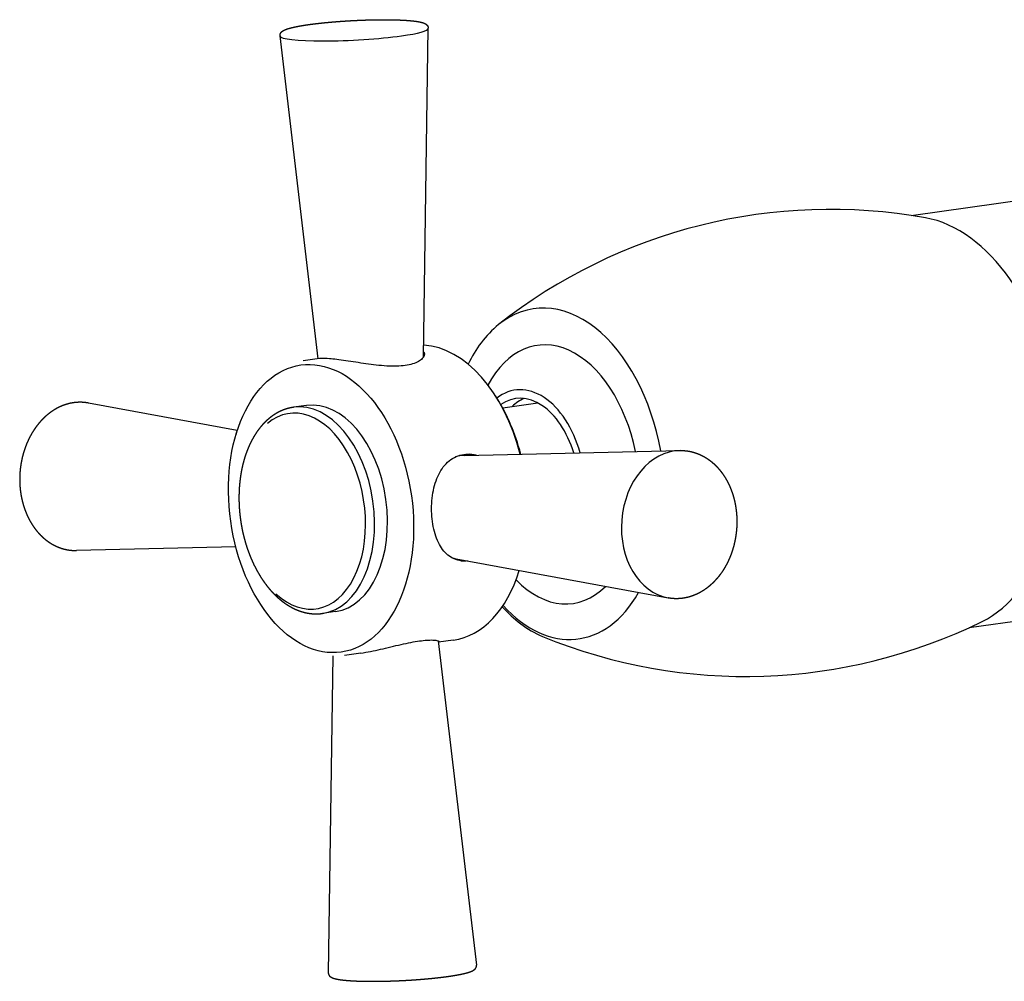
# Model space of a CAD drawing. Header units: millimetres. Extents: x -0.091 to 0.091, y -0.136 to 0.038.
# Tile 1 of 2: x -0.091 to -0.025, y -0.039 to 0.026. Entities that reach past the tile are written whole.
import ezdxf

# ---------------------------------------------------------------- set-up
doc = ezdxf.new("R2010")
doc.units = ezdxf.units.MM
doc.layers.add('BLOCKS', color=3, linetype='Continuous')

msp = doc.modelspace()

# ---------------------------------------------------------------- linework, layer by layer
at = {"layer": 'BLOCKS'}
for p, q in [((-0.06432533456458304, 0.003201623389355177), (-0.06400637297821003, 0.02531036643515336)), ((-0.07141514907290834, 0.003081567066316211), (-0.07397301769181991, 0.02479752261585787)), ((-0.03152936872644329, 0.01272645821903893), (-0.01580543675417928, 0.01493631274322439)), ((-0.07131555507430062, 0.003095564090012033), (-0.07241597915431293, 0.002940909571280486)), ((-0.07685170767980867, -0.001742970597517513), (-0.0868668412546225, 0.0001073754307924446)), ((-0.05939659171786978, 0.0004492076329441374), (-0.05948323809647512, 0.0005851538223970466)), ((-0.05900032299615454, -0.0002227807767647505), (-0.05663209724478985, 0.0001100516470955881)), ((-0.07219085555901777, -5.693408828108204e-05), (-0.0730622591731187, -0.0001794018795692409)), ((-0.07693317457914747, -0.002015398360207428), (-0.07688735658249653, -0.001860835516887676)), ((-0.06157317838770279, -0.003412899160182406), (-0.04707466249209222, -0.003086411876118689)), ((-0.0769488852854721, -0.00956836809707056), (-0.08766279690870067, -0.009809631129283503)), ((-0.06213145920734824, -0.01036865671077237), (-0.04787061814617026, -0.01300341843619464)), ((-0.02763252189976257, -0.01500104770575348), (-0.01729312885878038, -0.01354794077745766)), ((-0.07024243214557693, -0.01392068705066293), (-0.07111383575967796, -0.01404315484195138)), ((-0.06333323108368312, -0.01588489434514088), (-0.06076444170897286, -0.03769356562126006)), ((-0.06232148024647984, -0.01583695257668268), (-0.06332231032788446, -0.01597761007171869)), ((-0.07042364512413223, -0.01689619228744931), (-0.07073108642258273, -0.03820640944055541)), ((-0.06853209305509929, -0.01670979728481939), (-0.0696325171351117, -0.01686445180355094))]:
    msp.add_line(p, q, dxfattribs=at)
for centre, radius, start, end in [((-0.03693790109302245, -0.02294480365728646), 0.03607957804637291, 79.8437339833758, 128.2605209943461), ((-0.05430649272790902, -0.0005316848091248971), 0.007729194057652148, 130.0486834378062, 155.1629350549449), ((-0.07100661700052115, -0.0002392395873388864), 0.003349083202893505, 83.8890545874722, 95.29280605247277), ((-0.05317993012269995, -0.00853184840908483), 0.007732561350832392, 220.844867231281, 245.9477796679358), ((-0.04266411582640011, 0.01780482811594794), 0.03608619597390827, 247.7442030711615, 296.1515419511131)]:
    msp.add_arc(centre, radius, start, end, dxfattribs=at)
for centre, major_axis, ratio, start_param, end_param in [((-0.06898989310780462, 0.02505778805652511), (-0.004983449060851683, -0.0002564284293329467), 0.1081578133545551, 2.256262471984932, 3.134461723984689), ((-0.06898989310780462, 0.02505778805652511), (-0.004983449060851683, -0.0002564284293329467), 0.1081578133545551, 0.00713092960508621, 2.256262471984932), ((-0.03042875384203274, -0.001256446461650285), (0.001948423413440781, -0.01386375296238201), 0.6293203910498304, 0.2032596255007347, 2.938333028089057), ((-0.05532446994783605, -0.004755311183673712), (0.00157483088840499, -0.01120550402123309), 0.6293203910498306, 1.628853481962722, 3.501132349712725), ((-0.06371321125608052, -0.005934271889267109), (-0.001391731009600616, 0.009902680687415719), 0.6293203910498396, 4.889389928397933, 6.157665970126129), ((-0.05544019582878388, -0.004771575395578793), (0.001231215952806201, -0.008760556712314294), 0.6293203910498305, 1.667570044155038, 3.85941826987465), ((-0.05731411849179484, -0.005034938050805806), (0.0008449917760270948, -0.006012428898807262), 0.6293203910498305, 1.784911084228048, 3.487391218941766), ((-0.08756720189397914, -0.004826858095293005), (-0.0003992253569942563, -0.004974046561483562), 0.7695828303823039, 3.062516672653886, 3.311794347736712), ((-0.07245936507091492, -0.00716346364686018), (-0.0009228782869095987, 0.006566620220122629), 0.6293203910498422, 2.483981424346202, 6.656486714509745), ((-0.0720880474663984, -0.007111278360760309), (0.0009742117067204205, -0.006931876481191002), 0.6293203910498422, 1.749833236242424e-15, 3.141592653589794), ((-0.07121664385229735, -0.006988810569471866), (0.0009742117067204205, -0.006931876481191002), 0.6293203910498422, 1.749833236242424e-15, 3.141592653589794), ((-0.06352081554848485, -0.005907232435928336), (0.0013569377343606, -0.009655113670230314), 0.6293203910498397, 1.751957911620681, 2.197808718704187), ((-0.05736415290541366, -0.005041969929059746), (-0.0007654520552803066, 0.005446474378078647), 0.6293203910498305, 4.958570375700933, 6.589656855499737), ((-0.05624544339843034, -0.004884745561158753), (-0.0007654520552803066, 0.005446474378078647), 0.6293203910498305, 0.1639256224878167, 0.429699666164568), ((-0.04717025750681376, -0.00806918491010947), (0.0003992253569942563, 0.004974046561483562), 0.7695828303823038, 0.07907598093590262, 3.062516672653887), ((-0.06164022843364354, -0.006907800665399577), (0.0002800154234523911, 0.003488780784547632), 0.7695828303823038, 0.07907598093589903, 0.301602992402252), ((-0.06164022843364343, -0.006907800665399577), (-0.0002880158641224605, -0.003588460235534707), 0.7695828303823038, 2.984417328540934, 3.102246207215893), ((-0.06164022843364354, -0.006907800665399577), (0.0002800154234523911, 0.003488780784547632), 0.7695828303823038, 2.939987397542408, 3.062516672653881), ((-0.06164022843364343, -0.006907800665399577), (-0.0002880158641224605, -0.003588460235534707), 0.7695828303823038, 0.04151505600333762, 0.1571753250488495), ((-0.06371321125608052, -0.005934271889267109), (-0.001391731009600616, 0.009902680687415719), 0.6293203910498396, 3.141592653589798, 4.071505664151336), ((-0.05549023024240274, -0.00477860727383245), (-0.001207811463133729, 0.008594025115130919), 0.6293203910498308, 2.430811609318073, 3.582977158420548), ((-0.05544019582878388, -0.004771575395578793), (-0.001542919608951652, 0.01097844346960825), 0.6293203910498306, 2.398539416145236, 3.829637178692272)]:
    msp.add_ellipse(centre, major_axis=major_axis, ratio=ratio, start_param=start_param, end_param=end_param, dxfattribs=at)
msp.add_ellipse((-0.07121664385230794, -0.006988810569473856), major_axis=(-0.0013569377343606, 0.009655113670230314), ratio=0.6293203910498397, dxfattribs=at)
for points, degree, knots in [([(-0.07397301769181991, 0.02479752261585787), (-0.07397510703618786, 0.02483556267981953), (-0.073972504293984, 0.02487317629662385), (-0.07396561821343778, 0.02490907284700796), (-0.0739552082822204, 0.02494232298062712), (-0.07394216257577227, 0.02497245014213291), (-0.07392628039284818, 0.02500104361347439), (-0.07390912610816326, 0.02502624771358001), (-0.07389123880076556, 0.02504848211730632), (-0.07387294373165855, 0.02506821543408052), (-0.07385440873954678, 0.02508589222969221), (-0.07383569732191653, 0.02510190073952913), (-0.0737987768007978, 0.02512941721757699), (-0.0737608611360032, 0.02515356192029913), (-0.07372152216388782, 0.02517547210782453), (-0.0736803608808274, 0.02519587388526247), (-0.0736370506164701, 0.02521523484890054), (-0.07359133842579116, 0.02523386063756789), (-0.07354303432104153, 0.02525195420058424), (-0.07349199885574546, 0.02526965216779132), (-0.07343813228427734, 0.02528704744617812), (-0.07336917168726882, 0.02530775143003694), (-0.07329590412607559, 0.02532817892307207), (-0.07321829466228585, 0.02534837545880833), (-0.07313633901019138, 0.02536836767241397), (-0.07305005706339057, 0.0253881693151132), (-0.07295948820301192, 0.02540778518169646), (-0.07286468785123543, 0.02542721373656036), (-0.07276572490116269, 0.02544644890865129), (-0.07266267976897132, 0.02546548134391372), (-0.07255564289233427, 0.0254842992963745), (-0.07244471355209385, 0.02550288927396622), (-0.07233362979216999, 0.02552066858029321), (-0.07221909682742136, 0.02553820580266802), (-0.07210122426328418, 0.02555548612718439), (-0.07198012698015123, 0.02557249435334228), (-0.07185592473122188, 0.02558921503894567), (-0.07172874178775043, 0.02560563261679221), (-0.07159870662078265, 0.02562173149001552), (-0.07146595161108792, 0.02563749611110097), (-0.07133061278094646, 0.02565291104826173), (-0.07119282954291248, 0.02566796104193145), (-0.0710548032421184, 0.02568241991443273), (-0.07091468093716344, 0.02569649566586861), (-0.07077260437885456, 0.02571017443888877), (-0.07062871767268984, 0.02572344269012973), (-0.07048316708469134, 0.02573628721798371), (-0.07033610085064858, 0.02574869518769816), (-0.07018766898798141, 0.02576065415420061), (-0.07003802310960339, 0.02577215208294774), (-0.06988731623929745, 0.02578317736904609), (-0.06973570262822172, 0.02579371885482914), (-0.069583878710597, 0.02580373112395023), (-0.06943146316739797, 0.02581324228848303), (-0.06927861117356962, 0.02582224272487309), (-0.0691254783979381, 0.02583072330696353), (-0.06897222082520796, 0.02583867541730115), (-0.06881899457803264, 0.02584609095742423), (-0.0686659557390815, 0.02585296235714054), (-0.06851326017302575, 0.02585928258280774), (-0.06836106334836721, 0.02586504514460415), (-0.06820952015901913, 0.02587024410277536), (-0.06805876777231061, 0.02587487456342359), (-0.06790897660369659, 0.02587893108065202), (-0.06776029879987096, 0.02588240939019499), (-0.06761288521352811, 0.02588530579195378), (-0.06746688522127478, 0.02588761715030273), (-0.06732244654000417, 0.02588934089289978), (-0.06717971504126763, 0.02589047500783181), (-0.06703883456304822, 0.02589101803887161), (-0.06689994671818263, 0.02589096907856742), (-0.0667631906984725, 0.02589032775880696), (-0.06662817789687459, 0.02588908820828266), (-0.0664955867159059, 0.02588725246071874), (-0.06636554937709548, 0.02588482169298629), (-0.06623819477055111, 0.02588179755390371), (-0.06611364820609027, 0.02587818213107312), (-0.06599203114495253, 0.025873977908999), (-0.06587346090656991, 0.02586918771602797), (-0.06575805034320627, 0.02586381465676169), (-0.06564590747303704, 0.02585786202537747), (-0.06553713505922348, 0.02585133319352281), (-0.06543017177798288, 0.02584411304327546), (-0.06532688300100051, 0.02583630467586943), (-0.0652273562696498, 0.02582791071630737), (-0.06513167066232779, 0.02581893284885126), (-0.06503989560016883, 0.02580937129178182), (-0.06495208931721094, 0.02579922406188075), (-0.06486829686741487, 0.02578848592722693), (-0.06478854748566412, 0.02577714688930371), (-0.06471285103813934, 0.02576518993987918), (-0.06464119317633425, 0.02575258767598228), (-0.06457307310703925, 0.02573920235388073), (-0.06450891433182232, 0.02572505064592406), (-0.06444857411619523, 0.0257100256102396), (-0.06439183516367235, 0.02569395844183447), (-0.06433837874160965, 0.02567657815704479), (-0.06428774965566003, 0.02565744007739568), (-0.0642393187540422, 0.0256357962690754), (-0.0641922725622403, 0.025610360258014), (-0.06414573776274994, 0.02557890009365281), (-0.06409936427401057, 0.02553767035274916), (-0.0640550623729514, 0.0254812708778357), (-0.06403898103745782, 0.02545263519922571), (-0.06402520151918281, 0.02542061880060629), (-0.06401465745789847, 0.02538560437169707), (-0.06400820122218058, 0.02534843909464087), (-0.06400637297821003, 0.02531036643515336)], 1, [3.128896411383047, 3.128896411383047, 3.142407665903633, 3.155918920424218, 3.169430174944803, 3.182941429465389, 3.196452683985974, 3.21085461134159, 3.225256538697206, 3.239658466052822, 3.254060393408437, 3.268462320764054, 3.282864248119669, 3.310868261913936, 3.338872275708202, 3.36687628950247, 3.394880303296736, 3.422884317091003, 3.450888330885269, 3.478892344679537, 3.506896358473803, 3.53490037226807, 3.568737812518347, 3.602575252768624, 3.636412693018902, 3.670250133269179, 3.704087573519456, 3.737925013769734, 3.771762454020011, 3.805599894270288, 3.839437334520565, 3.873274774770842, 3.90711221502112, 3.939895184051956, 3.972678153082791, 4.005461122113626, 4.038244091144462, 4.071027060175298, 4.103810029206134, 4.136592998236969, 4.169375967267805, 4.202158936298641, 4.234941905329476, 4.267246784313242, 4.299551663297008, 4.331856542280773, 4.364161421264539, 4.396466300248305, 4.42877117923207, 4.461076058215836, 4.493380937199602, 4.525685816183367, 4.557990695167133, 4.590181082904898, 4.622371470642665, 4.654561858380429, 4.686752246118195, 4.718942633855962, 4.751133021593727, 4.783323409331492, 4.815513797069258, 4.847704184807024, 4.87989457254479, 4.91208859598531, 4.94428261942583, 4.97647664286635, 5.00867066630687, 5.040864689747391, 5.07305871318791, 5.10525273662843, 5.137446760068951, 5.169640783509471, 5.201834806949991, 5.23415566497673, 5.266476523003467, 5.298797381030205, 5.331118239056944, 5.363439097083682, 5.39575995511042, 5.428080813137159, 5.460401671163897, 5.492722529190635, 5.525043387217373, 5.557882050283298, 5.590720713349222, 5.623559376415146, 5.656398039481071, 5.689236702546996, 5.72207536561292, 5.754914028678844, 5.787752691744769, 5.820591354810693, 5.853430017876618, 5.886496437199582, 5.919562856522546, 5.952629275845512, 5.985695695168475, 6.01876211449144, 6.051828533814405, 6.084894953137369, 6.117961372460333, 6.151027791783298, 6.184094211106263, 6.217160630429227, 6.230678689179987, 6.244196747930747, 6.257714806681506, 6.271232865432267, 6.284750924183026, 6.284750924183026]), ([(-0.06432024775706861, 0.003554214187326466), (-0.06430840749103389, 0.003535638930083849), (-0.0642986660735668, 0.003516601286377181), (-0.06426599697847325, 0.003433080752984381), (-0.06426448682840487, 0.00336511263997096), (-0.06430245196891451, 0.003231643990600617), (-0.06434328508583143, 0.003161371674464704), (-0.06447227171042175, 0.003023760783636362), (-0.06456041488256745, 0.002956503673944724), (-0.06478054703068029, 0.002834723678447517), (-0.06491274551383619, 0.002780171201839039), (-0.06521157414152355, 0.002690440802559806), (-0.06537823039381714, 0.002655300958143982), (-0.06555394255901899, 0.002630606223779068), (-0.06572965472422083, 0.002605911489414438), (-0.065925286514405, 0.002590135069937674), (-0.06634496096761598, 0.002578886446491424), (-0.0665689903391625, 0.002583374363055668), (-0.06703035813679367, 0.002609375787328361), (-0.06726809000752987, 0.002630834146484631), (-0.0677410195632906, 0.002683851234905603), (-0.06797622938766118, 0.002715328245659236), (-0.06842670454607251, 0.002780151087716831), (-0.0686578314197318, 0.002815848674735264), (-0.06911373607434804, 0.002887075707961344), (-0.06933852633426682, 0.002922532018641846), (-0.06976547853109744, 0.002986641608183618), (-0.06996800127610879, 0.003015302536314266), (-0.07033770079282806, 0.00306156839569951), (-0.07050486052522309, 0.003079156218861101), (-0.07065009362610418, 0.003090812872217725)], 3, [18.280375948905, 18.280375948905, 18.280375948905, 18.280375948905, 18.48741986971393, 18.48741986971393, 19.17194336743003, 19.17194336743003, 19.85690731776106, 19.85690731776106, 20.5418712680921, 20.5418712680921, 21.22683521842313, 21.22683521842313, 21.91179916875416, 21.91179916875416, 21.91179916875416, 22.5967631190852, 22.5967631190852, 23.28172706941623, 23.28172706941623, 23.96669101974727, 23.96669101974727, 24.6516549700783, 24.6516549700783, 25.3361784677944, 25.3361784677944, 26.0207019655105, 26.0207019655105, 26.7052254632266, 26.7052254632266, 27.38974896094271, 27.38974896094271, 27.38974896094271, 27.38974896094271]), ([(-0.08686684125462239, 0.0001073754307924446), (-0.08698846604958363, 0.0001273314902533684), (-0.08711070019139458, 0.000142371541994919), (-0.08723340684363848, 0.000152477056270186), (-0.08735644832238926, 0.0001576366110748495), (-0.08747968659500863, 0.0001578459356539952), (-0.08760298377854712, 0.0001531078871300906), (-0.08772620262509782, 0.0001434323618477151), (-0.08784920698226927, 0.0001288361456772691), (-0.08797186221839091, 0.0001093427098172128), (-0.08809403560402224, 8.49819605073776e-05), (-0.08821641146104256, 5.557745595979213e-05), (-0.08833803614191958, 2.13192851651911e-05), (-0.08845878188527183, -1.774413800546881e-05), (-0.08857852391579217, -6.15590909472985e-05), (-0.08869714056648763, -0.0001100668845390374), (-0.08881451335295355, -0.0001632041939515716), (-0.08893052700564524, -0.0002209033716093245), (-0.0890450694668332, -0.0002830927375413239), (-0.08915803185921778, -0.0003496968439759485), (-0.08926930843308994, -0.0004206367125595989), (-0.08938116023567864, -0.000497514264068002), (-0.0894910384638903, -0.0005787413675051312), (-0.08959883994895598, -0.0006642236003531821), (-0.08970446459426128, -0.0007538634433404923), (-0.08980781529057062, -0.0008475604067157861), (-0.08990879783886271, -0.0009452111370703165), (-0.09000732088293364, -0.001046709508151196), (-0.09010329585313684, -0.001151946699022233), (-0.09019663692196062, -0.001260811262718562), (-0.09028726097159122, -0.00137318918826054), (-0.09036834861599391, -0.001479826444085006), (-0.09044699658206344, -0.001589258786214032), (-0.09052314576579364, -0.001701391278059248), (-0.0905967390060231, -0.001816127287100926), (-0.09066772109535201, -0.001933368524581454), (-0.090736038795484, -0.002053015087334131), (-0.09080164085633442, -0.002174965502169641), (-0.09086447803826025, -0.002299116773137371), (-0.09092450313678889, -0.002425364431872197), (-0.09098167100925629, -0.002553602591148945), (-0.09103593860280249, -0.002683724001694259), (-0.09108749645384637, -0.002816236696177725), (-0.09113604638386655, -0.002950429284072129), (-0.0911815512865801, -0.003086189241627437), (-0.09122397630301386, -0.003223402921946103), (-0.0912632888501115, -0.003361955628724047), (-0.09129945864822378, -0.003501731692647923), (-0.09133245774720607, -0.003642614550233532), (-0.09136226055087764, -0.003784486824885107), (-0.09138884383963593, -0.003927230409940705), (-0.09141218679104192, -0.004070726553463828), (-0.09143227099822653, -0.004214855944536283), (-0.09144909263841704, -0.004359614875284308), (-0.09146262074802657, -0.004504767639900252), (-0.09147284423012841, -0.004650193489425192), (-0.09147975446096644, -0.004795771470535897), (-0.09148334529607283, -0.00494138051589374), (-0.0914836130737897, -0.005086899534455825), (-0.09148055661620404, -0.005232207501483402), (-0.0914741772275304, -0.005377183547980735), (-0.09146447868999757, -0.005521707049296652), (-0.09145146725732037, -0.00566565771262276), (-0.09143515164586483, -0.005808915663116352), (-0.09141554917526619, -0.005951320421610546), (-0.09139266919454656, -0.006092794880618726), (-0.09136652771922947, -0.006233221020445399), (-0.09133714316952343, -0.006372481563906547), (-0.09130453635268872, -0.006510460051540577), (-0.09126873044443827, -0.006647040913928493), (-0.09122975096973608, -0.0067821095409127), (-0.09118762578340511, -0.006915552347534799), (-0.09114238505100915, -0.00704725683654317), (-0.09109406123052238, -0.007177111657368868), (-0.09104268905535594, -0.007305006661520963), (-0.09098845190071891, -0.007430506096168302), (-0.09093125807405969, -0.007553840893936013), (-0.09087114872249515, -0.00767490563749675), (-0.09080816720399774, -0.007793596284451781), (-0.09074235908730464, -0.00790981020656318), (-0.09067377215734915, -0.008023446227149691), (-0.0906024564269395, -0.008134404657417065), (-0.09052846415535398, -0.008242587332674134), (-0.09045184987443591, -0.008347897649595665), (-0.09037267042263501, -0.008450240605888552), (-0.09029098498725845, -0.008549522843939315), (-0.0901992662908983, -0.00865403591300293), (-0.09010473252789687, -0.008754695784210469), (-0.09000747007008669, -0.008851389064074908), (-0.08990756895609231, -0.008944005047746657), (-0.08980512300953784, -0.009032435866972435), (-0.08970022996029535, -0.00911657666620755), (-0.0895929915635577, -0.009196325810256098), (-0.08948351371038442, -0.009271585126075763), (-0.08937190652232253, -0.009342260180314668), (-0.08925828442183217, -0.009408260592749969), (-0.08914518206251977, -0.009468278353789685), (-0.08903037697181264, -0.00952365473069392), (-0.08891398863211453, -0.009574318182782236), (-0.08879614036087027, -0.009620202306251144), (-0.0886769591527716, -0.00966124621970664), (-0.08855657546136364, -0.009697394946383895), (-0.08843512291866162, -0.009728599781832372), (-0.08831273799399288, -0.009754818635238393), (-0.08818955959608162, -0.009776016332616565), (-0.0880657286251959, -0.009792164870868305), (-0.08796530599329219, -0.009801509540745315), (-0.08786462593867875, -0.009807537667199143), (-0.08776376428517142, -0.009810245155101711), (-0.08766279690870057, -0.009809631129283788)], 1, [6.14241968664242, 6.14241968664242, 6.173409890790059, 6.204400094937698, 6.235390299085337, 6.266380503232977, 6.297370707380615, 6.328360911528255, 6.359351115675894, 6.390341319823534, 6.421331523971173, 6.452321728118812, 6.483520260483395, 6.51471879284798, 6.545917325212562, 6.577115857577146, 6.60831438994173, 6.639512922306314, 6.670711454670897, 6.701909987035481, 6.733108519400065, 6.764307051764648, 6.796185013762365, 6.828062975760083, 6.859940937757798, 6.891818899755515, 6.923696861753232, 6.95557482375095, 6.987452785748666, 7.019330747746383, 7.0512087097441, 7.083086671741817, 7.112481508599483, 7.141876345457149, 7.171271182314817, 7.200666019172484, 7.23006085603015, 7.259455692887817, 7.288850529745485, 7.318245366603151, 7.347640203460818, 7.377035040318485, 7.406429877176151, 7.435961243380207, 7.465492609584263, 7.495023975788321, 7.524555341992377, 7.554086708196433, 7.58361807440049, 7.613149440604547, 7.642680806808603, 7.672212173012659, 7.701743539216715, 7.731274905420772, 7.760829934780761, 7.790384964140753, 7.819939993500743, 7.849495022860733, 7.879050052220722, 7.908605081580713, 7.938160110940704, 7.967715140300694, 7.997270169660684, 8.026825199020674, 8.056380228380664, 8.085926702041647, 8.11547317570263, 8.145019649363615, 8.174566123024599, 8.204112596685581, 8.233659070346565, 8.26320554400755, 8.292752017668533, 8.322298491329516, 8.3518449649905, 8.381391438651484, 8.41086050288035, 8.440329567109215, 8.469798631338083, 8.499267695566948, 8.528736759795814, 8.55820582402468, 8.587674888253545, 8.617143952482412, 8.646613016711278, 8.676082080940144, 8.70555114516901, 8.737637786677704, 8.769724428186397, 8.801811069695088, 8.833897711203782, 8.865984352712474, 8.898070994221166, 8.93015763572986, 8.962244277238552, 8.994330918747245, 9.026417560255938, 9.05783828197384, 9.08925900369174, 9.12067972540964, 9.152100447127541, 9.183521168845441, 9.214941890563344, 9.246362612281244, 9.277783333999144, 9.309204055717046, 9.340624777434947, 9.366009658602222, 9.391394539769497, 9.41677942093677, 9.442164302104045, 9.442164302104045]), ([(-0.0730622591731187, -0.0001794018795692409), (-0.07317870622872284, -0.0001980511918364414), (-0.07329440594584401, -0.0002211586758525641), (-0.07340924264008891, -0.0002486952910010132), (-0.07352310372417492, -0.0002806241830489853), (-0.07363588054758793, -0.0003169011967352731), (-0.07374746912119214, -0.000357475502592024), (-0.07385777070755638, -0.0004022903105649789), (-0.07396669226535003, -0.0004512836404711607), (-0.07407414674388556, -0.0005043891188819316), (-0.07418005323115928, -0.0005615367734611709), (-0.07428433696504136, -0.0006226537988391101), (-0.07438692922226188, -0.0006876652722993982), (-0.07449283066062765, -0.000760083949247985), (-0.07459672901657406, -0.000836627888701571), (-0.07469856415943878, -0.000917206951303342), (-0.0747982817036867, -0.001001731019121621), (-0.07489583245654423, -0.001090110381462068), (-0.07499117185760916, -0.001182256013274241), (-0.07508425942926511, -0.001278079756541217), (-0.07517505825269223, -0.001377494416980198), (-0.07526353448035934, -0.001480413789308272), (-0.07534965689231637, -0.001586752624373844), (-0.07543339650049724, -0.001696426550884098), (-0.07551472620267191, -0.001809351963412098), (-0.075598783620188, -0.001933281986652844), (-0.07568004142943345, -0.002060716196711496), (-0.07575847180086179, -0.002191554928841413), (-0.07583404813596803, -0.002325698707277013), (-0.0759067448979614, -0.002463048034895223), (-0.07597653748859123, -0.002603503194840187), (-0.07604340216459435, -0.002746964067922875), (-0.0761073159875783, -0.002893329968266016), (-0.07616825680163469, -0.003042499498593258), (-0.07622620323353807, -0.003194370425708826), (-0.07628113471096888, -0.003348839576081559), (-0.07633303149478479, -0.003505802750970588), (-0.07638270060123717, -0.003667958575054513), (-0.07642918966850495, -0.003832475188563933), (-0.0764724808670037, -0.003999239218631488), (-0.07651255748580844, -0.004168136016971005), (-0.07654940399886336, -0.004339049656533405), (-0.0765830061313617, -0.004511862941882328), (-0.07661335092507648, -0.004686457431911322), (-0.07664042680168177, -0.004862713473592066), (-0.0766642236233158, -0.005040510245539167), (-0.07668473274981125, -0.005219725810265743), (-0.07670194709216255, -0.005400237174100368), (-0.07671586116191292, -0.005581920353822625), (-0.07672645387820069, -0.005764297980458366), (-0.07673375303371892, -0.00594759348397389), (-0.07673775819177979, -0.006131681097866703), (-0.0767384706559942, -0.006316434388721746), (-0.07673589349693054, -0.006501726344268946), (-0.07673003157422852, -0.006687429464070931), (-0.07672089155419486, -0.006873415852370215), (-0.0767084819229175, -0.007059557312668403), (-0.07669281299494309, -0.007245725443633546), (-0.07667389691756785, -0.007431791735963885), (-0.07665174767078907, -0.00761762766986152), (-0.0766263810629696, -0.007803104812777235), (-0.07659786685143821, -0.007987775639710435), (-0.0765661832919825, -0.008171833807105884), (-0.07653135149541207, -0.008355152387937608), (-0.07649339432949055, -0.008537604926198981), (-0.07645233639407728, -0.008719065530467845), (-0.07640820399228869, -0.008899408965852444), (-0.07636102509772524, -0.009078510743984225), (-0.07631082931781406, -0.009256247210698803), (-0.07625764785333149, -0.009432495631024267), (-0.07620151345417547, -0.009607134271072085), (-0.07614246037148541, -0.00978004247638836), (-0.07608052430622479, -0.009951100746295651), (-0.07601561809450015, -0.01012050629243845), (-0.07594789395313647, -0.0102878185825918), (-0.0758773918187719, -0.01045292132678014), (-0.07580415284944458, -0.01061569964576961), (-0.07572821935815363, -0.01077604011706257), (-0.07564963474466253, -0.01093383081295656), (-0.07556844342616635, -0.01108896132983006), (-0.07548469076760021, -0.01124132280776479), (-0.07539842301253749, -0.01139080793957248), (-0.07530968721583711, -0.01153731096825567), (-0.07521853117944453, -0.01168072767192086), (-0.0751250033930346, -0.01182095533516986), (-0.07502899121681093, -0.01195811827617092), (-0.0749306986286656, -0.01209187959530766), (-0.07483017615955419, -0.01222214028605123), (-0.07472747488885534, -0.01234880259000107), (-0.07462264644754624, -0.01247176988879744), (-0.07451574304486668, -0.01259094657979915), (-0.07440681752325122, -0.01270623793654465), (-0.07429592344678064, -0.01281754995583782), (-0.07418311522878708, -0.01292478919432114), (-0.07406844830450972, -0.01302786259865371), (-0.07395197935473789, -0.01312667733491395), (-0.07383376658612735, -0.01322114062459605), (-0.07371624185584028, -0.01330943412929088), (-0.07359715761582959, -0.01339336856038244), (-0.07347657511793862, -0.01347285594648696), (-0.07335455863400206, -0.01354780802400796), (-0.07323117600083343, -0.01361813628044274), (-0.07310649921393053, -0.01368375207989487), (-0.07298060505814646, -0.01374456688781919), (-0.07285357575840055, -0.01380049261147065), (-0.07272549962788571, -0.01385144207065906), (-0.07259647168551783, -0.013897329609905), (-0.07246659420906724, -0.01393807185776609), (-0.07233597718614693, -0.013973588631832), (-0.07221433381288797, -0.0140017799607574), (-0.07209225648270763, -0.01402535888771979), (-0.07196985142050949, -0.01404427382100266), (-0.07184723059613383, -0.01405847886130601), (-0.07172451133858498, -0.01406793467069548), (-0.07160181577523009, -0.01407260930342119), (-0.07147927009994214, -0.01407247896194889), (-0.07135700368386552, -0.01406752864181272), (-0.07123514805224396, -0.01405775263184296), (-0.07111383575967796, -0.01404315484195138)], 1, [0.0882156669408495, 0.0882156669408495, 0.1123563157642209, 0.1364969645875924, 0.1606376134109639, 0.1847782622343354, 0.2089189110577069, 0.2330595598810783, 0.2572002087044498, 0.2813408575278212, 0.3054815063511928, 0.3296221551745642, 0.3537628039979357, 0.3779034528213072, 0.403267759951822, 0.4286320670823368, 0.4539963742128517, 0.4793606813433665, 0.5047249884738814, 0.5300892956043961, 0.555453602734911, 0.5808179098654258, 0.6061822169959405, 0.6315465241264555, 0.6569108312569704, 0.6822751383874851, 0.7093273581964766, 0.7363795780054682, 0.7634317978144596, 0.7904840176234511, 0.8175362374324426, 0.8445884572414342, 0.8716406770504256, 0.8986928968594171, 0.9257451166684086, 0.9527973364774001, 0.9798495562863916, 1.006901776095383, 1.034426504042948, 1.061951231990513, 1.089475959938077, 1.117000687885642, 1.144525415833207, 1.172050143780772, 1.199574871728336, 1.227099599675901, 1.254624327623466, 1.282149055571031, 1.309673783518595, 1.33719851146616, 1.364670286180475, 1.39214206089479, 1.419613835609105, 1.44708561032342, 1.474557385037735, 1.50202915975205, 1.529500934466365, 1.55697270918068, 1.584444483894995, 1.611916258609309, 1.639388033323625, 1.66685980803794, 1.694284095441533, 1.721708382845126, 1.749132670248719, 1.776556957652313, 1.803981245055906, 1.831405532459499, 1.858829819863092, 1.886254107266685, 1.913678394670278, 1.941102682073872, 1.968526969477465, 1.995951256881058, 2.023427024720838, 2.050902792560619, 2.078378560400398, 2.105854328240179, 2.133330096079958, 2.160805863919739, 2.188281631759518, 2.215757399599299, 2.243233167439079, 2.270708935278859, 2.298184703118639, 2.325660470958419, 2.353182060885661, 2.380703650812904, 2.408225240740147, 2.43574683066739, 2.463268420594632, 2.490790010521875, 2.518311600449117, 2.54583319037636, 2.573354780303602, 2.600876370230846, 2.628397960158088, 2.655919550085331, 2.682900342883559, 2.709881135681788, 2.736861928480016, 2.763842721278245, 2.790823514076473, 2.817804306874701, 2.84478509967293, 2.871765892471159, 2.898746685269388, 2.925727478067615, 2.952708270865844, 2.979689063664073, 3.00470098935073, 3.029712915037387, 3.054724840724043, 3.079736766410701, 3.104748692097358, 3.129760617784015, 3.154772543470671, 3.179784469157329, 3.204796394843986, 3.229808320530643, 3.229808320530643]), ([(-0.04707466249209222, -0.003086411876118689), (-0.0469514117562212, -0.003086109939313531), (-0.04682834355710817, -0.003090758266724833), (-0.04670559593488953, -0.00310035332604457), (-0.0465833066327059, -0.003114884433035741), (-0.04646161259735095, -0.003134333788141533), (-0.04634064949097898, -0.003158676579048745), (-0.04622055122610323, -0.003187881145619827), (-0.0461014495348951, -0.003221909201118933), (-0.04598347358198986, -0.003260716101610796), (-0.04586674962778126, -0.003304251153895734), (-0.04575063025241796, -0.003352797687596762), (-0.04563602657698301, -0.003406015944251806), (-0.04552305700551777, -0.003463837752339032), (-0.0454118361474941, -0.003526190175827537), (-0.0453024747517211, -0.003592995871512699), (-0.04519507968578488, -0.003664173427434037), (-0.0450897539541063, -0.003739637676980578), (-0.04498659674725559, -0.003819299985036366), (-0.04488570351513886, -0.003903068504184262), (-0.04478716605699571, -0.003990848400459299), (-0.04468900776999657, -0.004084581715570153), (-0.04459349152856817, -0.004182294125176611), (-0.04450070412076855, -0.004283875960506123), (-0.04441072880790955, -0.004389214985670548), (-0.04432364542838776, -0.004498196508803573), (-0.04423953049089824, -0.004610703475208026), (-0.04415845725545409, -0.0047266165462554), (-0.04408049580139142, -0.004845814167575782), (-0.04400571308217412, -0.004968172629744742), (-0.04393417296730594, -0.005093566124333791), (-0.04387113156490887, -0.00521177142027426), (-0.04381094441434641, -0.005332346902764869), (-0.04375365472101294, -0.005455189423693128), (-0.04369930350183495, -0.005580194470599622), (-0.04364792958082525, -0.005707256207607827), (-0.04359956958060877, -0.005836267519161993), (-0.0435542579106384, -0.005967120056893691), (-0.04351202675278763, -0.006099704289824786), (-0.04347290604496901, -0.006233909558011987), (-0.04343692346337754, -0.006369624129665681), (-0.04340410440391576, -0.006506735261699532), (-0.04337434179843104, -0.00664577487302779), (-0.04334781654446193, -0.006785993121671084), (-0.04332454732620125, -0.00692727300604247), (-0.04330455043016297, -0.007069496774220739), (-0.04328783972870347, -0.007212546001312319), (-0.04327442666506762, -0.007356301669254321), (-0.0432643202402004, -0.00750064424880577), (-0.04325752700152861, -0.007645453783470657), (-0.04325405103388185, -0.007790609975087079), (-0.04325389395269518, -0.007935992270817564), (-0.04325705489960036, -0.00808147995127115), (-0.04326353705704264, -0.00822706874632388), (-0.04327333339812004, -0.008372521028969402), (-0.04328643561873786, -0.008517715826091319), (-0.04330283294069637, -0.0086625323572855), (-0.04332251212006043, -0.008806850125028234), (-0.04334545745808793, -0.00895054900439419), (-0.04337165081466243, -0.009093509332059), (-0.04340107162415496, -0.009235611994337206), (-0.0434336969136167, -0.009376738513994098), (-0.04346950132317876, -0.009516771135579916), (-0.0435084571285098, -0.009655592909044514), (-0.04355052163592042, -0.009793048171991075), (-0.04359567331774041, -0.009929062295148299), (-0.04364387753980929, -0.0100635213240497), (-0.04369509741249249, -0.01019631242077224), (-0.04374929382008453, -0.01032732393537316), (-0.04380642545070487, -0.01045644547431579), (-0.04386644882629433, -0.01058356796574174), (-0.04392931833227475, -0.01070858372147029), (-0.04399498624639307, -0.0108313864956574), (-0.04406340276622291, -0.0109518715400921), (-0.04413451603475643, -0.01106993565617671), (-0.04420807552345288, -0.01118517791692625), (-0.04428420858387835, -0.01129781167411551), (-0.04436285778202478, -0.01140773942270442), (-0.04444396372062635, -0.01151486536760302), (-0.04452746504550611, -0.01161909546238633), (-0.04461329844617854, -0.01172033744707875), (-0.0447013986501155, -0.01181850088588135), (-0.04479169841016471, -0.01191349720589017), (-0.04488412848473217, -0.01200523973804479), (-0.04497861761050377, -0.0120936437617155), (-0.04507509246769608, -0.01217862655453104), (-0.04518230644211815, -0.01226717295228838), (-0.04529168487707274, -0.01235146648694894), (-0.04540312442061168, -0.01243140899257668), (-0.04551651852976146, -0.01250690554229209), (-0.04563175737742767, -0.01257786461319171), (-0.04574872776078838, -0.01264419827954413), (-0.04586731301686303, -0.01270582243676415), (-0.04598739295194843, -0.0127626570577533), (-0.04610884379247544, -0.01281462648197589), (-0.04623153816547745, -0.01286165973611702), (-0.04635276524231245, -0.01290286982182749), (-0.04647493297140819, -0.01293922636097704), (-0.04659791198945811, -0.01297067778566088), (-0.04672156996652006, -0.01299717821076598), (-0.04684577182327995, -0.01301868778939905), (-0.04697038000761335, -0.01303517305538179), (-0.04709525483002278, -0.01304660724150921), (-0.04722025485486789, -0.01305297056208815), (-0.04734523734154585, -0.01305425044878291), (-0.04747005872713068, -0.01305044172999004), (-0.0475706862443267, -0.0130436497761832), (-0.04767103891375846, -0.01303354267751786), (-0.04777104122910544, -0.01302012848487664), (-0.04787061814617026, -0.01300341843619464)], 1, [6.265798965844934, 6.265798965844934, 6.296789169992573, 6.327779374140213, 6.358769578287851, 6.38975978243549, 6.420749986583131, 6.451740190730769, 6.482730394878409, 6.513720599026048, 6.544710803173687, 6.575701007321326, 6.60689953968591, 6.638098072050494, 6.669296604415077, 6.700495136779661, 6.731693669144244, 6.762892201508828, 6.794090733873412, 6.825289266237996, 6.856487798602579, 6.887686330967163, 6.91956429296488, 6.951442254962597, 6.983320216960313, 7.01519817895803, 7.047076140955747, 7.078954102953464, 7.11083206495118, 7.142710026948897, 7.174587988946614, 7.206465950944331, 7.235860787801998, 7.265255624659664, 7.294650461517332, 7.324045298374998, 7.353440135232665, 7.382834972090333, 7.412229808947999, 7.441624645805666, 7.471019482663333, 7.500414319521, 7.529809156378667, 7.559340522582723, 7.588871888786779, 7.618403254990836, 7.647934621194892, 7.677465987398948, 7.706997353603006, 7.736528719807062, 7.766060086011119, 7.795591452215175, 7.825122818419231, 7.854654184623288, 7.884209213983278, 7.913764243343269, 7.943319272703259, 7.972874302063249, 8.00242933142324, 8.03198436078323, 8.06153939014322, 8.09109441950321, 8.120649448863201, 8.150204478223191, 8.179759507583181, 8.209305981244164, 8.238852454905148, 8.268398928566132, 8.297945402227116, 8.327491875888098, 8.357038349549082, 8.386584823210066, 8.41613129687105, 8.445677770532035, 8.475224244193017, 8.504770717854, 8.534239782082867, 8.563708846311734, 8.593177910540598, 8.622646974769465, 8.652116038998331, 8.681585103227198, 8.711054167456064, 8.74052323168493, 8.769992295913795, 8.799461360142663, 8.828930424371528, 8.86101706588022, 8.893103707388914, 8.925190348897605, 8.9572769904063, 8.98936363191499, 9.021450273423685, 9.053536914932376, 9.08562355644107, 9.117710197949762, 9.149796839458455, 9.181217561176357, 9.212638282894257, 9.244059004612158, 9.275479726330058, 9.306900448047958, 9.338321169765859, 9.36974189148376, 9.401162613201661, 9.43258333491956, 9.464004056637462, 9.48938893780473, 9.514773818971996, 9.540158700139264, 9.565543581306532, 9.565543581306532]), ([(-0.06377422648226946, -0.007348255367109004), (-0.06378588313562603, -0.007121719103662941), (-0.06378603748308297, -0.006885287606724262), (-0.06375975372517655, -0.006410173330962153), (-0.0637333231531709, -0.006171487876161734), (-0.06365345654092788, -0.005708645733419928), (-0.06359993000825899, -0.005484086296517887), (-0.06346817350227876, -0.005063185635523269), (-0.06338988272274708, -0.004866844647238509), (-0.06321504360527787, -0.004513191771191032), (-0.06311237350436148, -0.004343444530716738), (-0.0628773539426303, -0.004035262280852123), (-0.06274495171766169, -0.003896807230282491), (-0.06245495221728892, -0.003662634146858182), (-0.06229704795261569, -0.00356672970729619), (-0.06196464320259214, -0.003422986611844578), (-0.06179011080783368, -0.003375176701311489), (-0.06143868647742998, -0.003325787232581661), (-0.06125093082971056, -0.003322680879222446), (-0.06096081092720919, -0.003354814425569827), (-0.0608624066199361, -0.003371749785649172), (-0.0607636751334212, -0.003394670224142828)], 3, [5.477949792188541, 5.477949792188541, 5.477949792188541, 5.477949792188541, 6.162473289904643, 6.162473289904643, 6.846996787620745, 6.846996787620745, 7.531520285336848, 7.531520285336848, 8.21604378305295, 8.21604378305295, 8.901007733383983, 8.901007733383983, 9.585971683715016, 9.585971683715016, 10.27093563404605, 10.27093563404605, 10.95589958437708, 10.95589958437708, 11.64086353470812, 11.64086353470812, 11.98528333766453, 11.98528333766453, 11.98528333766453, 11.98528333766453]), ([(-0.06135761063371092, -0.01051162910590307), (-0.06149644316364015, -0.01052411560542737), (-0.06163504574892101, -0.0105233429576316), (-0.06194089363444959, -0.01048825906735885), (-0.0621059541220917, -0.01044508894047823), (-0.06241478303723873, -0.01031332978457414), (-0.0625588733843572, -0.01022463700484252), (-0.0628208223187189, -0.01000947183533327), (-0.06293873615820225, -0.009882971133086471), (-0.06314599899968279, -0.009606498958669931), (-0.06324260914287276, -0.00944682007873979), (-0.06341432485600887, -0.009091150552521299), (-0.06348949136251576, -0.0088951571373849), (-0.06361461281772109, -0.0084785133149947), (-0.06366469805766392, -0.008257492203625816), (-0.06373867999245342, -0.00780563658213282), (-0.06376256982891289, -0.007574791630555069), (-0.06377422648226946, -0.007348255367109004)], 3, [22.05596195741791, 22.05596195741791, 22.05596195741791, 22.05596195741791, 22.5967631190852, 22.5967631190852, 23.28172706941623, 23.28172706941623, 23.96669101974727, 23.96669101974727, 24.6516549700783, 24.6516549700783, 25.3361784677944, 25.3361784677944, 26.0207019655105, 26.0207019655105, 26.7052254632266, 26.7052254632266, 27.3897489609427, 27.3897489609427, 27.3897489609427, 27.3897489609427]), ([(-0.06853209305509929, -0.01670979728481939), (-0.06832417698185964, -0.01668057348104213), (-0.06810596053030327, -0.0166424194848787), (-0.06766110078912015, -0.01655468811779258), (-0.06743436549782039, -0.01650503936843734), (-0.06699242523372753, -0.01640399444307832), (-0.06676166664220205, -0.01634896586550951), (-0.06629716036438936, -0.01623828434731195), (-0.06606339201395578, -0.01618271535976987), (-0.06560865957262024, -0.01607976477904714), (-0.06538729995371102, -0.01603236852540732), (-0.06497117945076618, -0.01595205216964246), (-0.06477642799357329, -0.01591916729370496), (-0.06442500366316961, -0.01586977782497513), (-0.0642574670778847, -0.01585174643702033), (-0.06395508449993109, -0.01583108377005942), (-0.06382021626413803, -0.01582841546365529), (-0.06359344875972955, -0.01583558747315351), (-0.06350134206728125, -0.01584535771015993), (-0.063363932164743, -0.01587144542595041), (-0.06331864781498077, -0.01588767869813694), (-0.06327214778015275, -0.01592007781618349), (-0.06326926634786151, -0.01593745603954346), (-0.06329800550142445, -0.01595887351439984), (-0.06330903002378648, -0.01596440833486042), (-0.06332325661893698, -0.01596957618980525)], 3, [6.855671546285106, 6.855671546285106, 6.855671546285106, 6.855671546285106, 7.531520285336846, 7.531520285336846, 8.216043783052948, 8.216043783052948, 8.901007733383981, 8.901007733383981, 9.585971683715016, 9.585971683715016, 10.27093563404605, 10.27093563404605, 10.95589958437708, 10.95589958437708, 11.64086353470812, 11.64086353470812, 12.32582748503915, 12.32582748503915, 13.01079143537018, 13.01079143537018, 13.69575538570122, 13.69575538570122, 14.38027888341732, 14.38027888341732, 14.63350940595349, 14.63350940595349, 14.63350940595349, 14.63350940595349]), ([(-0.07073108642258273, -0.03820640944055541), (-0.07072926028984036, -0.0382444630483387), (-0.07072281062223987, -0.03828161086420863), (-0.07071227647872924, -0.03831661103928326), (-0.07069850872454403, -0.03834861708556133), (-0.07068243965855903, -0.03837724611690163), (-0.07066370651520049, -0.0384040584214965), (-0.07064405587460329, -0.03842736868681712), (-0.0706239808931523, -0.03844764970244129), (-0.07060375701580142, -0.03846540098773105), (-0.07058350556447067, -0.03848108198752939), (-0.07056324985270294, -0.03849508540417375), (-0.07052370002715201, -0.038518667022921), (-0.07048350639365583, -0.03853879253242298), (-0.07044212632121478, -0.03855654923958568), (-0.0703990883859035, -0.03857261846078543), (-0.07035401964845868, -0.03858743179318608), (-0.07030663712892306, -0.03860126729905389), (-0.07025673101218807, -0.03861430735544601), (-0.07020414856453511, -0.03862667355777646), (-0.07014878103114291, -0.03863844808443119), (-0.07007805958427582, -0.03865196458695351), (-0.0700030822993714, -0.03866476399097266), (-0.06992380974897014, -0.03867688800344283), (-0.06984023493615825, -0.03868836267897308), (-0.06975237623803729, -0.03869920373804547), (-0.06966027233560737, -0.03870941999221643), (-0.06956397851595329, -0.03871901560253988), (-0.06946356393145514, -0.03872799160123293), (-0.06935910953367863, -0.03873634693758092), (-0.06925070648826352, -0.03874407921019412), (-0.06913845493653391, -0.03875118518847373), (-0.06902613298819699, -0.03875746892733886), (-0.06891040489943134, -0.03876315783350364), (-0.0687913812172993, -0.03876824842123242), (-0.0686691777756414, -0.03877273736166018), (-0.06854391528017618, -0.03877662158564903), (-0.06841571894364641, -0.03877989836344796), (-0.06828471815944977, -0.0387825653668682), (-0.06815104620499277, -0.03878462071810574), (-0.0680148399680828, -0.03878606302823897), (-0.06787623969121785, -0.03878689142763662), (-0.06773745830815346, -0.0387871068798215), (-0.06759663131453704, -0.03878672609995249), (-0.06745390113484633, -0.03878574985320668), (-0.06730941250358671, -0.03878417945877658), (-0.06716331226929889, -0.03878201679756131), (-0.06701574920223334, -0.03877926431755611), (-0.06686687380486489, -0.03877592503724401), (-0.06671683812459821, -0.03877200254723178), (-0.06656579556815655, -0.03876750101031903), (-0.06641390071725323, -0.03876242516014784), (-0.06626185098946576, -0.03875680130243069), (-0.06610926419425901, -0.03875061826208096), (-0.06595629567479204, -0.03874388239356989), (-0.0658031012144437, -0.03873660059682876), (-0.0656498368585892, -0.03872878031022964), (-0.0654966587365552, -0.03872042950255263), (-0.06534372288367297, -0.03871155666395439), (-0.06519118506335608, -0.03870217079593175), (-0.06503920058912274, -0.03869228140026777), (-0.06488792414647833, -0.03868189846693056), (-0.06473749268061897, -0.0386710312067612), (-0.06458807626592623, -0.03865969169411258), (-0.06443982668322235, -0.03864789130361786), (-0.06429289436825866, -0.03863564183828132), (-0.06414742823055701, -0.03862295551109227), (-0.06400357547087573, -0.03860984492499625), (-0.06386148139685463, -0.03859632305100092), (-0.06372128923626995, -0.03858240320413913), (-0.0635831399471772, -0.03856809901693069), (-0.06344717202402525, -0.03855342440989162), (-0.06331299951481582, -0.03853833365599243), (-0.06318129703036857, -0.03852289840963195), (-0.06305219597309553, -0.03850713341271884), (-0.06292582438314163, -0.03849105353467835), (-0.06280230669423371, -0.03847467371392), (-0.06268176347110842, -0.03845800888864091), (-0.06256431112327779, -0.03844107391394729), (-0.06245006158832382, -0.03842388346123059), (-0.06233912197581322, -0.03840645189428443), (-0.06223159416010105, -0.03838879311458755), (-0.06212593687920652, -0.03837063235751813), (-0.06202399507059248, -0.03835226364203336), (-0.06192585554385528, -0.03833369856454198), (-0.06183159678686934, -0.03831494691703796), (-0.06174128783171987, -0.03829601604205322), (-0.06165498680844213, -0.03827690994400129), (-0.06157273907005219, -0.03825762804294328), (-0.06149457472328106, -0.03823816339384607), (-0.061420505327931, -0.03821850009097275), (-0.06135051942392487, -0.03819860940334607), (-0.06128413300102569, -0.0381783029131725), (-0.06122176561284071, -0.03815764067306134), (-0.06116328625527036, -0.03813650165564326), (-0.06110849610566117, -0.03811469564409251), (-0.06105710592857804, -0.03809192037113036), (-0.06100870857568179, -0.03806768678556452), (-0.06096275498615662, -0.03804118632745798), (-0.06091856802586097, -0.03801105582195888), (-0.06087550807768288, -0.03797498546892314), (-0.06083361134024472, -0.0379292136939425), (-0.06079533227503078, -0.03786856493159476), (-0.06078227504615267, -0.03783842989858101), (-0.06077185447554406, -0.03780516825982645), (-0.06076495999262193, -0.03776925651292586), (-0.0607623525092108, -0.03773162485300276), (-0.06076444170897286, -0.03769356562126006)], 1, [3.140027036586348, 3.140027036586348, 3.153538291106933, 3.167049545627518, 3.180560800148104, 3.194072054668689, 3.207583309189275, 3.22198523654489, 3.236387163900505, 3.25078909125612, 3.265191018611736, 3.279592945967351, 3.293994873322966, 3.321998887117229, 3.350002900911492, 3.378006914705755, 3.406010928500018, 3.434014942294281, 3.462018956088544, 3.490022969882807, 3.518026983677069, 3.546030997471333, 3.579868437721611, 3.61370587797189, 3.647543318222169, 3.681380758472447, 3.715218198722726, 3.749055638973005, 3.782893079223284, 3.816730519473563, 3.850567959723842, 3.884405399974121, 3.918242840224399, 3.951025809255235, 3.983808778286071, 4.016591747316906, 4.049374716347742, 4.082157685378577, 4.114940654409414, 4.14772362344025, 4.180506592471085, 4.21328956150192, 4.246072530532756, 4.278377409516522, 4.310682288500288, 4.342987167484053, 4.37529204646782, 4.407596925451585, 4.439901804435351, 4.472206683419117, 4.504511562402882, 4.536816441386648, 4.569121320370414, 4.60131170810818, 4.633502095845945, 4.665692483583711, 4.697882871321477, 4.730073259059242, 4.762263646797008, 4.794454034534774, 4.82664442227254, 4.858834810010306, 4.891025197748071, 4.923219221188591, 4.955413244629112, 4.987607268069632, 5.019801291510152, 5.051995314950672, 5.084189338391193, 5.116383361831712, 5.148577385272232, 5.180771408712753, 5.212965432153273, 5.245286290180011, 5.277607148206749, 5.309928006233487, 5.342248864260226, 5.374569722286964, 5.406890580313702, 5.43921143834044, 5.471532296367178, 5.503853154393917, 5.536174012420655, 5.569012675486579, 5.601851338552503, 5.634690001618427, 5.667528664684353, 5.700367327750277, 5.733205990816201, 5.766044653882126, 5.79888331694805, 5.831721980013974, 5.864560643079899, 5.897627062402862, 5.930693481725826, 5.963759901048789, 5.996826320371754, 6.029892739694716, 6.062959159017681, 6.096025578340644, 6.129091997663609, 6.162158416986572, 6.195224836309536, 6.2282912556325, 6.241809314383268, 6.255327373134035, 6.268845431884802, 6.282363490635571, 6.295881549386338, 6.295881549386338])]:
    msp.add_open_spline(points, degree=degree, knots=knots, dxfattribs=at)

doc.saveas('drawing.dxf')
